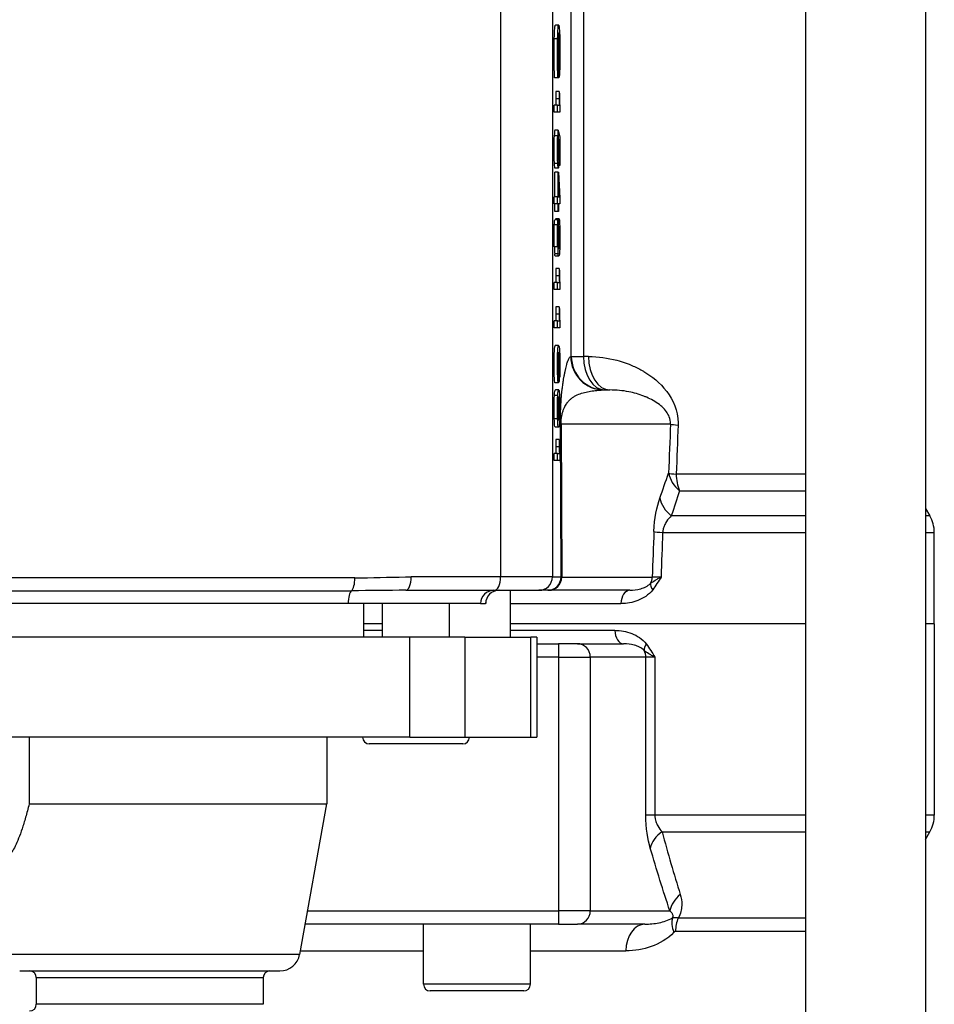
# Model space of a CAD drawing. Header units: millimetres. Extents: x 0 to 8400, y 0 to 5940.
# Tile 22 of 54: x 3229 to 3366, y 2207 to 2354. Entities that reach past the tile are written whole.
import ezdxf

# ---------------------------------------------------------------- set-up
doc = ezdxf.new("R2010")
doc.units = ezdxf.units.MM
doc.header["$LTSCALE"] = 20
doc.layers.add('02-LINIE-035', color=2, linetype='CONTINUOUS')

msp = doc.modelspace()

# ---------------------------------------------------------------- linework, layer by layer
at = {"layer": '02-LINIE-035'}
for p, q in [((3346.43, 2453.8), (3346.43, 2153.8)), ((3364.43, 2453.8), (3364.43, 2153.8)), ((3300.79, 2270.8), (3300.79, 2379)), ((3308.53, 2379.19), (3308.53, 2270.8)), ((3311.37, 2303.8), (3311.37, 2375.53)), ((3313.2, 2375.53), (3313.2, 2303.8)), ((3309.48, 2353.45), (3308.98, 2353.45)), ((3309.32, 2351.38), (3308.82, 2351.38)), ((3309.61, 2350.51), (3309.35, 2350.51)), ((3309.59, 2351.43), (3309.38, 2351.43)), ((3309.44, 2349.18), (3309.34, 2349.18)), ((3309.44, 2346.67), (3309.44, 2349.18)), ((3309.44, 2349.18), (3309.48, 2349.18)), ((3309.48, 2349.18), (3309.48, 2345.56)), ((3309.61, 2348), (3309.48, 2348)), ((3309.38, 2346.67), (3309.44, 2346.67)), ((3309.59, 2347.18), (3309.48, 2347.18)), ((3309.55, 2346.71), (3309.48, 2346.71)), ((3309.56, 2345.69), (3309.55, 2346.71)), ((3309.35, 2345.56), (3308.86, 2345.56)), ((3309.48, 2345.56), (3309.35, 2345.56)), ((3309.56, 2345.69), (3309.48, 2345.69)), ((3309.53, 2343.52), (3309.03, 2343.52)), ((3309.53, 2343.52), (3309.57, 2343.52)), ((3309.55, 2342.42), (3309.05, 2342.42)), ((3308.81, 2340.38), (3308.81, 2341.43)), ((3309.31, 2341.43), (3308.81, 2341.43)), ((3309.31, 2340.38), (3308.81, 2340.38)), ((3309.31, 2340.38), (3309.31, 2341.43)), ((3309.31, 2341.43), (3309.58, 2341.43)), ((3309.66, 2340.38), (3309.31, 2340.38)), ((3309.66, 2341.05), (3309.66, 2340.38)), ((3309.4, 2337.7), (3308.9, 2337.7)), ((3309.4, 2337.7), (3309.4, 2336.6)), ((3309.47, 2337.51), (3309.4, 2337.51)), ((3309.47, 2336.53), (3309.47, 2337.51)), ((3309.47, 2337.51), (3309.65, 2336.68)), ((3309.33, 2336.85), (3308.83, 2336.85)), ((3309.49, 2335.88), (3309.35, 2335.88)), ((3309.47, 2336.53), (3309.39, 2336.53)), ((3309.61, 2335.84), (3309.52, 2336.3)), ((3309.61, 2335.84), (3309.53, 2335.84)), ((3309.61, 2332.44), (3309.61, 2335.84)), ((3309.65, 2336.68), (3309.65, 2332.44)), ((3309.34, 2332.71), (3308.84, 2332.71)), ((3309.48, 2333.65), (3309.36, 2333.65)), ((3308.89, 2327.71), (3308.89, 2331.41)), ((3309.39, 2331.41), (3308.89, 2331.41)), ((3309.42, 2332.04), (3308.92, 2332.04)), ((3309.39, 2327.71), (3309.39, 2331.41)), ((3309.39, 2331.41), (3309.43, 2331.41)), ((3309.43, 2331.41), (3309.66, 2327.52)), ((3309.61, 2332.44), (3309.49, 2332.44)), ((3309.65, 2332.44), (3309.61, 2332.44)), ((3309.43, 2330.38), (3309.43, 2327.71)), ((3309.59, 2327.71), (3309.43, 2330.38)), ((3308.81, 2326.66), (3308.81, 2327.71)), ((3309.31, 2327.71), (3308.81, 2327.71)), ((3309.31, 2326.66), (3309.31, 2327.71)), ((3309.31, 2327.71), (3309.39, 2327.71)), ((3309.43, 2327.71), (3309.59, 2327.71)), ((3309.66, 2327.52), (3309.66, 2326.66)), ((3309.31, 2326.66), (3308.81, 2326.66)), ((3308.89, 2325.51), (3308.89, 2326.66)), ((3309.39, 2325.51), (3308.89, 2325.51)), ((3309.39, 2326.66), (3309.31, 2326.66)), ((3309.39, 2325.51), (3309.39, 2326.66)), ((3309.43, 2325.51), (3309.39, 2325.51)), ((3309.66, 2326.66), (3309.43, 2326.66)), ((3309.43, 2326.66), (3309.43, 2325.51)), ((3309.39, 2324.28), (3308.89, 2324.28)), ((3309.54, 2324.44), (3309.04, 2324.44)), ((3309.39, 2324.28), (3309.39, 2323.27)), ((3309.32, 2323.52), (3308.82, 2323.52)), ((3309.6, 2322.84), (3309.48, 2322.84)), ((3309.32, 2320.24), (3308.82, 2320.24)), ((3309.47, 2319.87), (3309.45, 2319.87)), ((3309.6, 2320.47), (3309.48, 2320.47)), ((3309.38, 2319.18), (3308.88, 2319.18)), ((3309.49, 2318.83), (3308.99, 2318.83)), ((3309.53, 2317.01), (3309.03, 2317.01)), ((3309.53, 2317.01), (3309.57, 2317.01)), ((3309.55, 2315.9), (3309.05, 2315.9)), ((3308.81, 2313.86), (3308.81, 2314.91)), ((3309.31, 2314.91), (3308.81, 2314.91)), ((3309.31, 2313.86), (3308.81, 2313.86)), ((3309.31, 2313.86), (3309.31, 2314.91)), ((3309.31, 2314.91), (3309.58, 2314.91)), ((3309.66, 2313.86), (3309.31, 2313.86)), ((3309.66, 2314.54), (3309.66, 2313.86)), ((3309.53, 2311.26), (3309.03, 2311.26)), ((3309.53, 2311.26), (3309.57, 2311.26)), ((3308.81, 2308.12), (3308.81, 2309.17)), ((3309.31, 2309.17), (3308.81, 2309.17)), ((3309.55, 2310.16), (3309.05, 2310.16)), ((3309.31, 2308.12), (3309.31, 2309.17)), ((3309.31, 2309.17), (3309.58, 2309.17)), ((3309.31, 2308.12), (3308.81, 2308.12)), ((3309.66, 2308.12), (3309.31, 2308.12)), ((3309.66, 2308.79), (3309.66, 2308.12)), ((3309.47, 2305.48), (3308.97, 2305.48)), ((3309.47, 2303.78), (3309.36, 2303.78)), ((3309.57, 2304.15), (3309.5, 2304.15)), ((3309.61, 2303.37), (3309.52, 2303.37)), ((3311.28, 2303.8), (3311.37, 2303.8)), ((3311.37, 2303.8), (3313.2, 2303.8)), ((3313.94, 2303.8), (3313.2, 2303.8)), ((3309.47, 2301.39), (3309.36, 2301.39)), ((3309.57, 2301.04), (3309.52, 2301.04)), ((3309.6, 2301.44), (3309.53, 2301.44)), ((3309.57, 2300), (3309.57, 2301.04)), ((3309.42, 2299.85), (3308.92, 2299.85)), ((3309.48, 2298.81), (3308.98, 2298.81)), ((3309.57, 2300), (3309.46, 2300)), ((3316.28, 2298.8), (3317.14, 2298.8)), ((3309.34, 2297.96), (3308.84, 2297.96)), ((3309.36, 2297.19), (3309.6, 2297.19)), ((3309.32, 2294.48), (3308.82, 2294.48)), ((3309.48, 2293.25), (3308.98, 2293.25)), ((3309.83, 2270.8), (3309.74, 2293.59)), ((3309.84, 2293.67), (3309.93, 2270.75)), ((3326.23, 2293.67), (3309.84, 2293.67)), ((3309.53, 2291.38), (3309.03, 2291.38)), ((3309.53, 2291.38), (3309.57, 2291.38)), ((3309.55, 2290.27), (3309.05, 2290.27)), ((3308.81, 2288.24), (3308.81, 2289.28)), ((3309.31, 2289.28), (3308.81, 2289.28)), ((3309.31, 2288.24), (3309.31, 2289.28)), ((3309.31, 2289.28), (3309.58, 2289.28)), ((3309.66, 2288.91), (3309.66, 2288.24)), ((3309.31, 2288.24), (3308.81, 2288.24)), ((3309.66, 2288.24), (3309.31, 2288.24)), ((3346.43, 2286.2), (3327.09, 2286.2)), ((3327.58, 2283.7), (3346.43, 2283.7)), ((3364.43, 2281.07), (3365.07, 2279.96)), ((3346.43, 2279.96), (3326.35, 2279.96)), ((3365.07, 2279.96), (3364.43, 2279.96)), ((3325.05, 2277.46), (3346.43, 2277.46)), ((3364.43, 2277.46), (3365.74, 2277.46)), ((3365.74, 2263.8), (3365.74, 2277.46)), ((3300.79, 2270.8), (3287.38, 2270.8)), ((3308.53, 2270.8), (3300.79, 2270.8)), ((3308.53, 2270.8), (3309.83, 2270.8)), ((3309.93, 2270.75), (3323.49, 2270.75)), ((3278.96, 2270.67), (3177.52, 2270.67)), ((3178.03, 2268.74), (3278.45, 2268.74)), ((3283.11, 2268.77), (3283.11, 2268.78)), ((3286.59, 2268.8), (3299.82, 2268.8)), ((3299.82, 2268.8), (3306.53, 2268.8)), ((3302.24, 2261.8), (3302.24, 2268.8)), ((3307.83, 2268.8), (3306.53, 2268.8)), ((3308, 2268.8), (3307.83, 2268.8)), ((3320.13, 2268.8), (3308, 2268.8)), ((3277.95, 2266.8), (3178.54, 2266.8)), ((3297.78, 2266.8), (3277.95, 2266.8)), ((3280.24, 2266.8), (3280.24, 2261.8)), ((3283.11, 2261.8), (3283.11, 2266.8)), ((3293.11, 2261.8), (3293.11, 2266.8)), ((3297.78, 2266.8), (3298.54, 2266.8)), ((3298.55, 2266.8), (3298.54, 2266.8)), ((3302.24, 2266.8), (3318.81, 2266.8)), ((3283.11, 2263.8), (3280.24, 2263.8)), ((3283.11, 2263.8), (3280.24, 2263.8)), ((3346.43, 2263.8), (3302.24, 2263.8)), ((3346.43, 2263.8), (3302.24, 2263.8)), ((3365.74, 2263.8), (3364.43, 2263.8)), ((3365.74, 2263.8), (3364.43, 2263.8)), ((3365.74, 2263.8), (3365.74, 2235.12)), ((3283.11, 2262.8), (3280.24, 2262.8)), ((3317.91, 2262.8), (3302.24, 2262.8)), ((3287.2, 2261.8), (3206.66, 2261.8)), ((3287.2, 2246.8), (3287.2, 2261.8)), ((3295.4, 2261.8), (3287.2, 2261.8)), ((3295.4, 2261.8), (3305.3, 2261.8)), ((3295.4, 2261.8), (3295.4, 2246.8)), ((3305.3, 2246.8), (3305.3, 2261.8)), ((3306.21, 2261.8), (3305.3, 2261.8)), ((3306.21, 2261.8), (3306.21, 2246.8)), ((3306.21, 2260.8), (3309.46, 2260.8)), ((3312.28, 2260.8), (3309.46, 2260.8)), ((3312.28, 2260.8), (3319.21, 2260.8)), ((3309.51, 2258.8), (3306.21, 2258.8)), ((3309.51, 2258.8), (3314.21, 2258.8)), ((3309.51, 2220.8), (3309.51, 2258.8)), ((3322.54, 2258.8), (3314.21, 2258.8)), ((3314.21, 2258.8), (3314.21, 2220.8)), ((3323.89, 2258.8), (3322.54, 2258.8)), ((3322.54, 2235.12), (3322.54, 2258.8)), ((3323.89, 2258.8), (3323.89, 2235.12)), ((3287.2, 2246.8), (3206.66, 2246.8)), ((3230.17, 2246.8), (3230.17, 2236.8)), ((3274.74, 2246.8), (3274.74, 2236.8)), ((3295.11, 2245.8), (3281.11, 2245.8)), ((3287.2, 2246.8), (3295.4, 2246.8)), ((3295.4, 2246.8), (3305.3, 2246.8)), ((3305.3, 2246.8), (3306.21, 2246.8)), ((3230.17, 2236.8), (3274.74, 2236.8)), ((3270.69, 2214.27), (3274.74, 2236.8)), ((3323.89, 2235.12), (3322.54, 2235.12)), ((3346.43, 2235.12), (3323.89, 2235.12)), ((3365.74, 2235.12), (3364.43, 2235.12)), ((3324.96, 2232.65), (3346.43, 2232.65)), ((3364.43, 2232.65), (3365.09, 2232.65)), ((3364.43, 2231.49), (3365.09, 2232.65)), ((3271.86, 2220.8), (3309.51, 2220.8)), ((3314.21, 2220.8), (3309.51, 2220.8)), ((3314.21, 2220.8), (3326.14, 2220.8)), ((3346.43, 2219.72), (3327.39, 2219.72)), ((3309.46, 2218.8), (3271.5, 2218.8)), ((3289.24, 2209.8), (3289.24, 2218.8)), ((3305.24, 2209.8), (3305.24, 2218.8)), ((3309.46, 2218.8), (3312.28, 2218.8)), ((3322.38, 2218.8), (3312.28, 2218.8)), ((3326.99, 2217.75), (3346.43, 2217.75)), ((3270.78, 2214.8), (3289.24, 2214.8)), ((3305.24, 2214.8), (3319.54, 2214.8)), ((3270.69, 2214.27), (3225.8, 2214.27)), ((3228.75, 2211.8), (3267.73, 2211.8)), ((3231.24, 2210.8), (3265.24, 2210.8)), ((3231.24, 2210.8), (3231.24, 2206.8)), ((3265.24, 2210.8), (3265.24, 2206.8)), ((3305.24, 2209.8), (3289.24, 2209.8)), ((3304.24, 2208.8), (3290.24, 2208.8)), ((3265.24, 2206.8), (3231.24, 2206.8))]:
    msp.add_line(p, q, dxfattribs=at)
for centre, radius, start, end in [((3360.74, 2277.46), 5, 0, 30), ((3300.55, 2266.8), 2, 90, 180), ((3281.11, 2246.8), 1, 180, 270), ((3295.11, 2246.8), 1, 270, 0), ((3360.74, 2235.12), 5, 330.4612, 0), ((3267.73, 2214.8), 3, 270, 349.796), ((3230.24, 2210.8), 1, 0, 90), ((3266.24, 2210.8), 1, 90, 180), ((3290.24, 2209.8), 1, 180, 270), ((3304.24, 2209.8), 1, 270, 0), ((3230.24, 2206.8), 1, 270, 0)]:
    msp.add_arc(centre, radius, start, end, dxfattribs=at)
for centre, major_axis, ratio, start_param, end_param in [((3309.04, 2331.55), (-0.48, -20.42), 0.016192, 2.762162, 2.910659), ((3309.01, 2371.19), (0.54, -24.33), 0.012521, 0.164184, 0.307533), ((3309.17, 2350.42), (0.26, -4.05), 0.087629, 0.403462, 0.638338), ((3309.52, 2335.48), (0.45, -9.88), 0.021825, 3.76163, 3.933669), ((3310.02, 2335.48), (0.45, -9.88), 0.021825, 3.76163, 3.933669), ((3309.08, 2366.94), (0.05, -26.13), 0.008193, 5.931016, 6.066347), ((3309.58, 2366.94), (0.05, -26.13), 0.008193, 5.931016, 6.066347), ((3317.35, 2026.89), (8.44, -310.82), 0.004718, 3.152017, 3.215816), ((3317.85, 2026.89), (8.44, -310.82), 0.004718, 3.152017, 3.215816), ((3315.49, 2217.2), (-6.07, 119.44), 0.008924, 0.027754, 0.101058), ((3309.14, 2325.55), (-0.28, -11.27), 0.020982, 2.731234, 2.911895), ((3316.76, 2463), (7.77, 144.18), 0.011774, 3.001527, 3.07087), ((3317.26, 2463), (7.77, 144.18), 0.011774, 3.001527, 3.07087), ((3309.52, 2308.97), (0.45, -9.88), 0.021825, 3.76163, 3.933669), ((3310.02, 2308.97), (0.45, -9.88), 0.021825, 3.76163, 3.933669), ((3309.08, 2340.43), (0.05, -26.13), 0.008193, 5.931016, 6.066347), ((3309.58, 2340.43), (0.05, -26.13), 0.008193, 5.931016, 6.066347), ((3309.52, 2303.22), (0.45, -9.88), 0.021825, 3.76163, 3.933669), ((3310.02, 2303.22), (0.45, -9.88), 0.021825, 3.76163, 3.933669), ((3309.08, 2334.68), (0.05, -26.13), 0.008193, 5.931016, 6.066347), ((3309.58, 2334.68), (0.05, -26.13), 0.008193, 5.931016, 6.066347), ((3306.69, 2272.31), (-2.79, -32.13), 0.02539, 3.007636, 3.137538), ((3303.7, 2222.37), (5.62, 82.91), 0.01855, 6.077686, 6.141921), ((3308.05, 2280.78), (-1.41, -23.76), 0.028959, 2.828239, 2.962076), ((3316.28, 2303.8), (0, -5), 0.999391, 4.712389, 6.283185), ((3316.37, 2303.8), (0, -5), 0.999391, 4.712389, 6.283185), ((3316.37, 2303.8), (0, -5), 0.63399, 4.712389, 6.283185), ((3317.14, 2303.8), (0, -5), 0.639562, 4.712389, 6.283185), ((3307.38, 2320.57), (-2.11, 19.68), 0.036385, 3.264194, 3.375427), ((3272.73, 3366.84), (36.82, -1066.87), 0.002726, 0.007664, 0.038724), ((3312.73, 2293.59), (-3, -0.01), 0.115556, 6.019671, 6.248043), ((3223.41, -2423.47), (134.27, 5308.2), 0.006773, 0.476571, 0.479576), ((3331.06, 2293.54), (-5, 0.19), 0.042169, 0.261946, 0.739009), ((3228.24, -2423.6), (129.44, 5308.2), 0.00653, 0.476559, 0.479564), ((3309.52, 2283.34), (0.45, -9.88), 0.021825, 3.76163, 3.933669), ((3310.02, 2283.34), (0.45, -9.88), 0.021825, 3.76163, 3.933669), ((3309.08, 2314.8), (0.05, -26.13), 0.008193, 5.931016, 6.066347), ((3309.58, 2314.8), (0.05, -26.13), 0.008193, 5.931016, 6.066347), ((3330.78, 2286.2), (4.7, -1.7), 0.761845, 3.552481, 4.267552), ((3330.78, 2286.2), (-5, 0.19), 0.041811, 0.261942, 0.742005), ((3330.78, 2286.2), (0, -5), 0.737656, 4.712389, 5.235988), ((3329.46, 2282.46), (4.73, -1.63), 0.74526, 3.540089, 4.273806), ((3223.41, -2423.47), (137.65, 5441.86), 0.006773, 0.528063, 0.530555), ((3328.57, 2277.46), (-5, 0.18), 0.036552, 0.261887, 0.790366), ((3228.24, -2423.6), (132.82, 5441.86), 0.006536, 0.528052, 0.530476), ((3286.59, 2270.8), (0, -2), 0.394251, 0, 1.570796), ((3299.82, 2270.8), (0, -2), 0.483671, 0, 1.570796), ((3306.53, 2270.8), (0, -2), 0.999391, 0, 1.570796), ((3307.83, 2270.8), (0, -2), 0.999391, 0, 1.570796), ((3308, 2270.8), (0, -2), 0.965926, 0, 1.544616), ((3312.83, 2270.8), (-3, 0.01), 0.077034, 0.035667, 0.264039), ((3321.56, 2270.8), (0, 2), 0.965926, 4.210572, 4.686209), ((3327.37, 2270.8), (-4.05, -0.07), 0.015324, 5.397208, 5.997294), ((3278.28, 2270.67), (0, -2), 0.338127, 0.25268, 1.570796), ((3324.95, 2268.88), (-1.59, 1.22), 0.504645, 0.265955, 0.987802), ((3278.62, 2266.8), (0, 2), 0.338127, 0.25268, 1.570796), ((3299.78, 2266.8), (0, 2), 0.999391, 0, 1.570796), ((3300.54, 2266.8), (0, 2), 0.999391, 0, 1.570796), ((3320.13, 2266.8), (0, 2), 0.658713, 0, 1.570796), ((3319.21, 2262.8), (0, -2), 0.652136, 4.712389, 6.283185), ((3309.46, 2258.8), (0, 2), 0.026177, 4.712389, 6.283185), ((3312.28, 2258.8), (0, 2), 0.965926, 4.712389, 6.283185), ((3323.98, 2260.76), (-1.58, -1.23), 0.500888, 5.285234, 6.019275), ((3320.61, 2258.8), (0, -2), 0.965926, 1.570796, 2.081647), ((3328.03, 2230.19), (-4.8, -1.41), 0.72399, 5.180725, 5.89857), ((3330.97, 2220.8), (-4.74, -1.59), 0.765149, 5.197722, 5.869502), ((3309.46, 2220.8), (0, -2), 0.026177, 0, 1.570796), ((3312.28, 2220.8), (0, -2), 0.965926, 0, 1.570796), ((3329.79, 2217.6), (-2.89, 2.76), 0.632475, 0.286621, 0.985705), ((3330.05, 2217.75), (0, -4), 0.765495, 4.19684, 4.712389), ((3322.38, 2214.8), (0, 4), 0.70778, 0, 1.570796)]:
    msp.add_ellipse(centre, major_axis=major_axis, ratio=ratio, start_param=start_param, end_param=end_param, dxfattribs=at)
for points, knots in [([(3308.82, 2351.38), (3308.84, 2352.06), (3308.86, 2352.58), (3308.91, 2353.28), (3308.95, 2353.45), (3308.98, 2353.45)], [0, 0, 0, 0, 0.1760522, 0.1760522, 0.351725, 0.351725, 0.351725, 0.351725]), ([(3309.32, 2351.38), (3309.34, 2352.06), (3309.36, 2352.58), (3309.41, 2353.28), (3309.44, 2353.45), (3309.51, 2353.45), (3309.54, 2353.28), (3309.6, 2352.59), (3309.63, 2352.09), (3309.65, 2350.78), (3309.66, 2350.03), (3309.66, 2348.56), (3309.66, 2348.01), (3309.65, 2347.51)], [0, 0, 0, 0, 0.176052, 0.176052, 0.351725, 0.351725, 0.525934, 0.525934, 0.699782, 0.699782, 0.87363, 0.87363, 1, 1, 1, 1]), ([(3309.59, 2351.43), (3309.58, 2351.66), (3309.56, 2351.84), (3309.53, 2352.18), (3309.51, 2352.29), (3309.45, 2352.29), (3309.42, 2352.16), (3309.38, 2351.63), (3309.37, 2351.25), (3309.35, 2350.25), (3309.34, 2349.72), (3309.34, 2348.67), (3309.35, 2348.19), (3309.35, 2347.73)], [0, 0, 0, 0, 0.091474, 0.091474, 0.248399, 0.248399, 0.442221, 0.442221, 0.636598, 0.636598, 0.830976, 0.830976, 1, 1, 1, 1]), ([(3308.86, 2345.56), (3308.84, 2346.12), (3308.82, 2346.69), (3308.81, 2347.87), (3308.8, 2348.47), (3308.8, 2349.93), (3308.81, 2350.69), (3308.82, 2351.38)], [0, 0, 0, 0, 0.298658, 0.298658, 0.597315, 0.597315, 1, 1, 1, 1]), ([(3309.35, 2345.56), (3309.34, 2346.12), (3309.32, 2346.69), (3309.3, 2347.87), (3309.3, 2348.47), (3309.3, 2349.93), (3309.31, 2350.69), (3309.32, 2351.38)], [0, 0, 0, 0, 0.298658, 0.298658, 0.597315, 0.597315, 1, 1, 1, 1]), ([(3309.61, 2348), (3309.62, 2348.35), (3309.62, 2348.75), (3309.62, 2349.69), (3309.62, 2350.14), (3309.61, 2350.51)], [0, 0, 0, 0, 0.45572, 0.45572, 1, 1, 1, 1]), ([(3309.57, 2343.52), (3309.58, 2342.93), (3309.59, 2342.42), (3309.63, 2341.54), (3309.64, 2341.24), (3309.66, 2341.05)], [0, 0, 0, 0, 0.498943, 0.498943, 1, 1, 1, 1]), ([(3308.84, 2332.71), (3308.81, 2333.26), (3308.8, 2334.01), (3308.8, 2335.73), (3308.81, 2336.36), (3308.83, 2336.85)], [0, 0, 0, 0, 0.550152, 0.550152, 1, 1, 1, 1]), ([(3309.34, 2332.71), (3309.31, 2333.26), (3309.3, 2334.01), (3309.3, 2335.73), (3309.31, 2336.36), (3309.33, 2336.85)], [0, 0, 0, 0, 0.550152, 0.550152, 1, 1, 1, 1]), ([(3309.35, 2336.03), (3309.34, 2335.73), (3309.34, 2335.37), (3309.34, 2334.45), (3309.34, 2334.02), (3309.36, 2333.67)], [0, 0, 0, 0, 0.453686, 0.453686, 1, 1, 1, 1]), ([(3309.48, 2333.65), (3309.49, 2333.99), (3309.5, 2334.43), (3309.5, 2335.31), (3309.5, 2335.61), (3309.49, 2335.88)], [0, 0, 0, 0, 0.617822, 0.617822, 1, 1, 1, 1]), ([(3309.52, 2336.3), (3309.53, 2335.79), (3309.54, 2335.25), (3309.54, 2333.95), (3309.53, 2333.32), (3309.51, 2332.81)], [0, 0, 0, 0, 0.429907, 0.429907, 1, 1, 1, 1]), ([(3309.51, 2332.81), (3309.48, 2332.29), (3309.46, 2332.04), (3309.39, 2332.04), (3309.37, 2332.26), (3309.34, 2332.71)], [0, 0, 0, 0, 0.511577, 0.511577, 1, 1, 1, 1]), ([(3309.36, 2333.67), (3309.37, 2333.32), (3309.4, 2333.15), (3309.45, 2333.15), (3309.46, 2333.32), (3309.48, 2333.65)], [0, 0, 0, 0, 0.512091, 0.512091, 1, 1, 1, 1]), ([(3309.47, 2319.87), (3309.46, 2320.08), (3309.45, 2320.37), (3309.43, 2321.1), (3309.42, 2321.49), (3309.42, 2322.62), (3309.44, 2323.22), (3309.48, 2324.19), (3309.5, 2324.44), (3309.57, 2324.44), (3309.6, 2324.18), (3309.62, 2323.67)], [0, 0, 0, 0, 0.141774, 0.141774, 0.283548, 0.283548, 0.520228, 0.520228, 0.756423, 0.756423, 1, 1, 1, 1]), ([(3308.82, 2320.24), (3308.81, 2320.71), (3308.8, 2321.25), (3308.8, 2322.55), (3308.81, 2323.1), (3308.82, 2323.52)], [0, 0, 0, 0, 0.485175, 0.485175, 1, 1, 1, 1]), ([(3309.32, 2320.24), (3309.31, 2320.71), (3309.3, 2321.25), (3309.3, 2322.55), (3309.31, 2323.1), (3309.32, 2323.52)], [0, 0, 0, 0, 0.485175, 0.485175, 1, 1, 1, 1]), ([(3309.39, 2323.27), (3309.37, 2323.19), (3309.36, 2323.03), (3309.34, 2322.54), (3309.34, 2322.24), (3309.34, 2321.54), (3309.34, 2321.26), (3309.34, 2321.01)], [0, 0, 0, 0, 0.349593, 0.349593, 0.699187, 0.699187, 1, 1, 1, 1]), ([(3309.48, 2322.87), (3309.47, 2322.54), (3309.46, 2322.14), (3309.46, 2321.17), (3309.47, 2320.77), (3309.48, 2320.46)], [0, 0, 0, 0, 0.498195, 0.498195, 1, 1, 1, 1]), ([(3309.6, 2322.84), (3309.58, 2323.19), (3309.56, 2323.36), (3309.52, 2323.36), (3309.5, 2323.2), (3309.48, 2322.87)], [0, 0, 0, 0, 0.526636, 0.526636, 1, 1, 1, 1]), ([(3309.6, 2320.47), (3309.61, 2320.79), (3309.62, 2321.18), (3309.62, 2322.09), (3309.61, 2322.5), (3309.6, 2322.84)], [0, 0, 0, 0, 0.492366, 0.492366, 1, 1, 1, 1]), ([(3309.62, 2323.67), (3309.65, 2323.16), (3309.66, 2322.52), (3309.66, 2321.2), (3309.65, 2320.69), (3309.64, 2320.23)], [0, 0, 0, 0, 0.580475, 0.580475, 1, 1, 1, 1]), ([(3309.34, 2321.01), (3309.35, 2320.77), (3309.36, 2320.57), (3309.38, 2320.26), (3309.39, 2320.13), (3309.43, 2319.92), (3309.44, 2319.87), (3309.46, 2319.87), (3309.47, 2319.87), (3309.47, 2319.87)], [0, 0, 0, 0, 0.321705, 0.321705, 0.643411, 0.643411, 0.965116, 0.965116, 1, 1, 1, 1]), ([(3309.64, 2320.23), (3309.63, 2319.77), (3309.61, 2319.42), (3309.56, 2318.95), (3309.53, 2318.83), (3309.44, 2318.83), (3309.41, 2318.95), (3309.38, 2319.18)], [0, 0, 0, 0, 0.329561, 0.329561, 0.658208, 0.658208, 1, 1, 1, 1]), ([(3309.48, 2320.46), (3309.5, 2320.15), (3309.52, 2319.99), (3309.57, 2319.99), (3309.59, 2320.15), (3309.6, 2320.47)], [0, 0, 0, 0, 0.500726, 0.500726, 1, 1, 1, 1]), ([(3309.57, 2317.01), (3309.58, 2316.42), (3309.59, 2315.91), (3309.63, 2315.03), (3309.64, 2314.72), (3309.66, 2314.54)], [0, 0, 0, 0, 0.498943, 0.498943, 1, 1, 1, 1]), ([(3309.57, 2311.26), (3309.58, 2310.68), (3309.59, 2310.17), (3309.63, 2309.29), (3309.64, 2308.98), (3309.66, 2308.79)], [0, 0, 0, 0, 0.498943, 0.498943, 1, 1, 1, 1]), ([(3308.92, 2299.85), (3308.9, 2299.85), (3308.88, 2299.97), (3308.84, 2300.43), (3308.83, 2300.75), (3308.81, 2301.55), (3308.8, 2302.01), (3308.8, 2303.4), (3308.81, 2304.11), (3308.87, 2305.21), (3308.91, 2305.48), (3308.97, 2305.48)], [0.3195655, 0.3195655, 0.3195655, 0.3195655, 0.4013018, 0.4013018, 0.4833007, 0.4833007, 0.5652997, 0.5652997, 0.7047536, 0.7047536, 0.8442076, 0.8442076, 0.8442076, 0.8442076]), ([(3309.52, 2303.52), (3309.53, 2303.15), (3309.53, 2302.77), (3309.53, 2301.67), (3309.52, 2301.08), (3309.48, 2300.1), (3309.45, 2299.85), (3309.4, 2299.85), (3309.38, 2299.97), (3309.34, 2300.43), (3309.33, 2300.75), (3309.31, 2301.55), (3309.3, 2302.01), (3309.3, 2303.4), (3309.31, 2304.11), (3309.37, 2305.21), (3309.41, 2305.48), (3309.54, 2305.48), (3309.59, 2305.18), (3309.62, 2304.57)], [0, 0, 0, 0, 0.071175, 0.071175, 0.195497, 0.195497, 0.319566, 0.319566, 0.401302, 0.401302, 0.483301, 0.483301, 0.5653, 0.5653, 0.704754, 0.704754, 0.844208, 0.844208, 1, 1, 1, 1]), ([(3309.38, 2304.05), (3309.36, 2303.9), (3309.35, 2303.68), (3309.34, 2303.13), (3309.34, 2302.84), (3309.34, 2302.1), (3309.34, 2301.72), (3309.36, 2301.4)], [0, 0, 0, 0, 0.288333, 0.288333, 0.576667, 0.576667, 1, 1, 1, 1]), ([(3309.47, 2303.78), (3309.46, 2304.11), (3309.44, 2304.28), (3309.4, 2304.28), (3309.39, 2304.2), (3309.38, 2304.05)], [0, 0, 0, 0, 0.605364, 0.605364, 1, 1, 1, 1]), ([(3309.47, 2301.39), (3309.49, 2301.71), (3309.49, 2302.1), (3309.49, 2303.05), (3309.49, 2303.45), (3309.47, 2303.78)], [0, 0, 0, 0, 0.501838, 0.501838, 1, 1, 1, 1]), ([(3309.6, 2301.44), (3309.62, 2301.72), (3309.62, 2302.07), (3309.62, 2302.82), (3309.62, 2303.11), (3309.61, 2303.37)], [0, 0, 0, 0, 0.554779, 0.554779, 1, 1, 1, 1]), ([(3309.62, 2304.57), (3309.64, 2304.04), (3309.66, 2303.32), (3309.66, 2301.75), (3309.65, 2301.2), (3309.63, 2300.77)], [0, 0, 0, 0, 0.572222, 0.572222, 1, 1, 1, 1]), ([(3309.74, 2293.59), (3309.73, 2293.64), (3309.73, 2293.69), (3309.73, 2293.74), (3309.73, 2293.77), (3309.73, 2293.81), (3309.73, 2293.84), (3309.73, 2293.89), (3309.73, 2293.94), (3309.74, 2294), (3309.74, 2294.07), (3309.74, 2294.15), (3309.74, 2294.22), (3309.74, 2294.33), (3309.74, 2294.44), (3309.74, 2294.55), (3309.74, 2294.63), (3309.74, 2294.72), (3309.74, 2294.8), (3309.74, 2294.82), (3309.75, 2294.83), (3309.75, 2294.84), (3309.75, 2294.9), (3309.75, 2294.99), (3309.75, 2295.02), (3309.75, 2295.13), (3309.75, 2295.24), (3309.76, 2295.35), (3309.76, 2295.36), (3309.76, 2295.37), (3309.76, 2295.38), (3309.76, 2295.48), (3309.77, 2295.61), (3309.77, 2295.68), (3309.78, 2295.85), (3309.78, 2296.01), (3309.79, 2296.18), (3309.79, 2296.24), (3309.8, 2296.31), (3309.8, 2296.37), (3309.8, 2296.45), (3309.81, 2296.54), (3309.81, 2296.6), (3309.83, 2296.83), (3309.84, 2297.06), (3309.86, 2297.29), (3309.87, 2297.43), (3309.88, 2297.57), (3309.89, 2297.71), (3309.9, 2297.76), (3309.9, 2297.83), (3309.9, 2297.86), (3309.93, 2298.18), (3309.96, 2298.49), (3310, 2298.8), (3310.02, 2299.02), (3310.05, 2299.24), (3310.08, 2299.46), (3310.08, 2299.5), (3310.09, 2299.54), (3310.09, 2299.56), (3310.12, 2299.79), (3310.16, 2300), (3310.19, 2300.22), (3310.21, 2300.36), (3310.24, 2300.51), (3310.26, 2300.65), (3310.27, 2300.7), (3310.28, 2300.75), (3310.29, 2300.8), (3310.32, 2300.97), (3310.35, 2301.14), (3310.38, 2301.3), (3310.41, 2301.47), (3310.45, 2301.64), (3310.48, 2301.78), (3310.55, 2302.08), (3310.61, 2302.34), (3310.68, 2302.59), (3310.74, 2302.8), (3310.8, 2302.99), (3310.85, 2303.15), (3310.86, 2303.17), (3310.87, 2303.19), (3310.88, 2303.22), (3310.95, 2303.4), (3311.01, 2303.54), (3311.08, 2303.64), (3311.15, 2303.75), (3311.21, 2303.8), (3311.28, 2303.8)], [0, 0, 0, 0, 0.001582, 0.001582, 0.001582, 0.002692, 0.002692, 0.002692, 0.004384, 0.004384, 0.004384, 0.006878, 0.006878, 0.006878, 0.010481, 0.010481, 0.010481, 0.013269, 0.013269, 0.013269, 0.013672, 0.013672, 0.013672, 0.015625, 0.015625, 0.015625, 0.023437, 0.023437, 0.023437, 0.024077, 0.024077, 0.024077, 0.03125, 0.03125, 0.03125, 0.048182, 0.048182, 0.048182, 0.054687, 0.054687, 0.054687, 0.0625, 0.0625, 0.0625, 0.096368, 0.096368, 0.096368, 0.117187, 0.117187, 0.117187, 0.125, 0.125, 0.125, 0.192857, 0.192857, 0.192857, 0.242187, 0.242187, 0.242187, 0.25, 0.25, 0.25, 0.31557, 0.31557, 0.31557, 0.359375, 0.359375, 0.359375, 0.375, 0.375, 0.375, 0.4375, 0.4375, 0.4375, 0.5, 0.5, 0.5, 0.625, 0.625, 0.625, 0.734375, 0.734375, 0.734375, 0.75, 0.75, 0.75, 0.868928, 0.868928, 0.868928, 1, 1, 1, 1]), ([(3313.94, 2303.8), (3315.41, 2303.8), (3316.83, 2303.61), (3318.2, 2303.25), (3319.04, 2303.03), (3319.86, 2302.74), (3320.66, 2302.39), (3321.17, 2302.16), (3321.68, 2301.9), (3322.18, 2301.61), (3322.2, 2301.6), (3322.22, 2301.58), (3322.24, 2301.57), (3323.48, 2300.83), (3324.65, 2299.89), (3325.62, 2298.63), (3325.63, 2298.61), (3325.65, 2298.59), (3325.67, 2298.57), (3326.59, 2297.35), (3327.34, 2295.7), (3327.36, 2293.87), (3327.36, 2293.76), (3327.36, 2293.65), (3327.36, 2293.54)], [0, 0, 0, 0, 0.247098, 0.247098, 0.247098, 0.397904, 0.397904, 0.397904, 0.495871, 0.495871, 0.495871, 0.5, 0.5, 0.5, 0.745702, 0.745702, 0.745702, 0.75, 0.75, 0.75, 0.985724, 0.985724, 0.985724, 1, 1, 1, 1]), ([(3309.36, 2301.4), (3309.37, 2301.08), (3309.39, 2300.92), (3309.44, 2300.92), (3309.46, 2301.08), (3309.47, 2301.39)], [0, 0, 0, 0, 0.509434, 0.509434, 1, 1, 1, 1]), ([(3309.34, 2297.96), (3309.37, 2298.53), (3309.41, 2298.81), (3309.52, 2298.81), (3309.55, 2298.7), (3309.6, 2298.29), (3309.62, 2297.98), (3309.64, 2297.57)], [0, 0, 0, 0, 0.442623, 0.442623, 0.721311, 0.721311, 1, 1, 1, 1]), ([(3309.84, 2293.67), (3309.84, 2293.71), (3309.84, 2293.74), (3309.84, 2293.79), (3309.84, 2293.81), (3309.84, 2293.86), (3309.84, 2293.89), (3309.84, 2293.98), (3309.84, 2294.02), (3309.84, 2294.15), (3309.85, 2294.21), (3309.86, 2294.33), (3309.86, 2294.38), (3309.87, 2294.48), (3309.88, 2294.52), (3309.89, 2294.64), (3309.9, 2294.72), (3309.93, 2294.85), (3309.94, 2294.91), (3309.97, 2295.09), (3310, 2295.19), (3310.05, 2295.38), (3310.07, 2295.46), (3310.15, 2295.7), (3310.2, 2295.84), (3310.3, 2296.1), (3310.36, 2296.21), (3310.52, 2296.52), (3310.63, 2296.7), (3310.86, 2297.01), (3310.98, 2297.15), (3311.22, 2297.39), (3311.34, 2297.5), (3311.6, 2297.69), (3311.73, 2297.78), (3312.13, 2298.01), (3312.41, 2298.13), (3312.98, 2298.34), (3313.28, 2298.42), (3313.88, 2298.56), (3314.19, 2298.62), (3314.8, 2298.71), (3315.1, 2298.74), (3315.7, 2298.79), (3316, 2298.8), (3316.28, 2298.8)], [0, 0, 0, 0, 0.000488, 0.000488, 0.000977, 0.000977, 0.001953, 0.001953, 0.003906, 0.003906, 0.007812, 0.007812, 0.011719, 0.011719, 0.015625, 0.015625, 0.023438, 0.023438, 0.03125, 0.03125, 0.046875, 0.046875, 0.0625, 0.0625, 0.09375, 0.09375, 0.125, 0.125, 0.1875, 0.1875, 0.25, 0.25, 0.3125, 0.3125, 0.375, 0.375, 0.5, 0.5, 0.625, 0.625, 0.75, 0.75, 0.875, 0.875, 1, 1, 1, 1]), ([(3326.23, 2293.67), (3326.25, 2294.07), (3326.17, 2294.46), (3326.05, 2294.77), (3325.93, 2295.08), (3325.77, 2295.33), (3325.61, 2295.55), (3325.43, 2295.81), (3325.22, 2296.03), (3325.02, 2296.22), (3324.87, 2296.36), (3324.72, 2296.49), (3324.56, 2296.61), (3323.96, 2297.08), (3323.31, 2297.42), (3322.66, 2297.7), (3322.52, 2297.77), (3322.37, 2297.83), (3322.23, 2297.88), (3321.5, 2298.17), (3320.74, 2298.38), (3319.98, 2298.53), (3319.06, 2298.71), (3318.11, 2298.8), (3317.14, 2298.8)], [0, 0, 0, 0, 0.0625, 0.0625, 0.0625, 0.125, 0.125, 0.125, 0.19686, 0.19686, 0.19686, 0.25, 0.25, 0.25, 0.45489, 0.45489, 0.45489, 0.5, 0.5, 0.5, 0.726423, 0.726423, 0.726423, 1, 1, 1, 1]), ([(3308.82, 2294.48), (3308.81, 2294.88), (3308.8, 2295.4), (3308.8, 2296.85), (3308.81, 2297.49), (3308.84, 2297.96)], [0, 0, 0, 0, 0.431846, 0.431846, 1, 1, 1, 1]), ([(3309.32, 2294.48), (3309.31, 2294.88), (3309.3, 2295.4), (3309.3, 2296.85), (3309.31, 2297.49), (3309.34, 2297.96)], [0, 0, 0, 0, 0.431846, 0.431846, 1, 1, 1, 1]), ([(3309.6, 2297.19), (3309.58, 2297.55), (3309.54, 2297.73), (3309.42, 2297.73), (3309.38, 2297.57), (3309.35, 2296.91), (3309.34, 2296.51), (3309.34, 2295.55), (3309.35, 2295.14), (3309.36, 2294.81)], [0, 0, 0, 0, 0.250572, 0.250572, 0.501143, 0.501143, 0.751024, 0.751024, 1, 1, 1, 1]), ([(3309.64, 2297.57), (3309.65, 2297.16), (3309.66, 2296.65), (3309.66, 2295.57), (3309.65, 2295.17), (3309.65, 2294.82)], [0, 0, 0, 0, 0.576052, 0.576052, 1, 1, 1, 1]), ([(3309.36, 2294.81), (3309.38, 2294.49), (3309.42, 2294.32), (3309.54, 2294.32), (3309.57, 2294.49), (3309.61, 2295.14), (3309.62, 2295.55), (3309.62, 2296.52), (3309.61, 2296.9), (3309.6, 2297.19)], [0, 0, 0, 0, 0.24984, 0.24984, 0.500928, 0.500928, 0.752712, 0.752712, 1, 1, 1, 1]), ([(3308.98, 2293.25), (3308.94, 2293.25), (3308.9, 2293.35), (3308.85, 2293.76), (3308.84, 2294.07), (3308.82, 2294.48)], [0.2965919, 0.2965919, 0.2965919, 0.2965919, 0.6477224, 0.6477224, 1, 1, 1, 1]), ([(3309.56, 2293.44), (3309.54, 2293.31), (3309.51, 2293.25), (3309.44, 2293.25), (3309.4, 2293.35), (3309.35, 2293.76), (3309.33, 2294.07), (3309.32, 2294.48)], [0, 0, 0, 0, 0.296592, 0.296592, 0.647722, 0.647722, 1, 1, 1, 1]), ([(3309.65, 2294.82), (3309.64, 2294.48), (3309.63, 2294.19), (3309.6, 2293.74), (3309.58, 2293.57), (3309.56, 2293.44)], [0, 0, 0, 0, 0.5, 0.5, 1, 1, 1, 1]), ([(3309.57, 2291.38), (3309.58, 2290.79), (3309.59, 2290.28), (3309.63, 2289.4), (3309.64, 2289.09), (3309.66, 2288.91)], [0, 0, 0, 0, 0.498943, 0.498943, 1, 1, 1, 1]), ([(3326.35, 2279.96), (3326.1, 2279.72), (3325.85, 2279.44), (3325.62, 2279.09), (3325.51, 2278.92), (3325.4, 2278.73), (3325.31, 2278.52), (3325.24, 2278.36), (3325.18, 2278.18), (3325.14, 2278), (3325.09, 2277.83), (3325.06, 2277.65), (3325.05, 2277.46)], [0, 0, 0, 0, 0.461269, 0.461269, 0.461269, 0.686871, 0.686871, 0.686871, 0.851732, 0.851732, 0.851732, 1, 1, 1, 1]), ([(3278.96, 2270.67), (3281.5, 2270.67), (3284.02, 2270.77), (3286.52, 2270.8), (3286.8, 2270.8), (3287.09, 2270.8), (3287.38, 2270.8)], [0, 0, 0, 0, 0.896485, 0.896485, 0.896485, 1, 1, 1, 1]), ([(3323.25, 2269.84), (3323.45, 2270), (3323.66, 2270.15), (3323.91, 2270.3), (3324.04, 2270.39), (3324.18, 2270.47), (3324.33, 2270.55), (3324.48, 2270.63), (3324.64, 2270.72), (3324.8, 2270.8), (3324.81, 2270.8), (3324.81, 2270.8), (3324.81, 2270.8)], [0, 0, 0, 0, 0.481133, 0.481133, 0.481133, 0.737054, 0.737054, 0.737054, 0.994978, 0.994978, 0.994978, 1, 1, 1, 1]), ([(3324.81, 2270.8), (3324.81, 2270.8), (3324.81, 2270.8), (3324.81, 2270.79), (3324.41, 2270.13), (3324.01, 2269.47), (3323.56, 2268.88)], [0, 0, 0, 0, 0.004863, 0.004863, 0.004863, 1, 1, 1, 1]), ([(3320.13, 2268.8), (3320.68, 2268.8), (3321.22, 2268.87), (3321.74, 2269.02), (3321.76, 2269.03), (3321.78, 2269.03), (3321.79, 2269.04), (3322.3, 2269.19), (3322.8, 2269.39), (3323.25, 2269.84)], [0, 0, 0, 0, 0.5, 0.5, 0.5, 0.516276, 0.516276, 0.516276, 1, 1, 1, 1]), ([(3323.56, 2268.88), (3322.95, 2268.07), (3322.16, 2267.6), (3321.35, 2267.28), (3320.54, 2266.96), (3319.69, 2266.8), (3318.81, 2266.8)], [0, 0, 0, 0, 0.5, 0.5, 0.5, 1, 1, 1, 1]), ([(3317.91, 2262.8), (3318.77, 2262.8), (3319.62, 2262.65), (3320.42, 2262.33), (3321.22, 2262.02), (3322, 2261.55), (3322.6, 2260.76)], [0, 0, 0, 0, 0.499277, 0.499277, 0.499277, 1, 1, 1, 1]), ([(3322.29, 2259.78), (3321.85, 2260.22), (3321.35, 2260.42), (3320.85, 2260.57), (3320.83, 2260.57), (3320.82, 2260.58), (3320.8, 2260.58), (3320.28, 2260.73), (3319.75, 2260.8), (3319.21, 2260.8)], [0, 0, 0, 0, 0.483771, 0.483771, 0.483771, 0.5, 0.5, 0.5, 1, 1, 1, 1]), ([(3322.6, 2260.76), (3323.07, 2260.15), (3323.48, 2259.48), (3323.88, 2258.81), (3323.89, 2258.81), (3323.89, 2258.81), (3323.89, 2258.8)], [0, 0, 0, 0, 0.995215, 0.995215, 0.995215, 1, 1, 1, 1]), ([(3323.89, 2258.8), (3323.89, 2258.8), (3323.88, 2258.81), (3323.88, 2258.81), (3323.71, 2258.89), (3323.55, 2258.97), (3323.39, 2259.06), (3323.24, 2259.14), (3323.1, 2259.22), (3322.97, 2259.31), (3322.71, 2259.46), (3322.49, 2259.62), (3322.29, 2259.78)], [0, 0, 0, 0, 0.004938, 0.004938, 0.004938, 0.2633, 0.2633, 0.2633, 0.519574, 0.519574, 0.519574, 1, 1, 1, 1]), ([(3323.89, 2235.12), (3323.89, 2234.94), (3323.91, 2234.76), (3323.94, 2234.59), (3323.98, 2234.31), (3324.06, 2234.06), (3324.16, 2233.85), (3324.21, 2233.73), (3324.26, 2233.62), (3324.32, 2233.52), (3324.51, 2233.17), (3324.73, 2232.89), (3324.96, 2232.65)], [0, 0, 0, 0, 0.155563, 0.155563, 0.155563, 0.407438, 0.407438, 0.407438, 0.542309, 0.542309, 0.542309, 1, 1, 1, 1]), ([(3327.68, 2223.27), (3327.83, 2222.78), (3327.93, 2222.26), (3327.91, 2221.67), (3327.91, 2221.64), (3327.91, 2221.61), (3327.91, 2221.58), (3327.88, 2221.01), (3327.74, 2220.36), (3327.39, 2219.72)], [0, 0, 0, 0, 0.5, 0.5, 0.5, 0.5239, 0.5239, 0.5239, 1, 1, 1, 1]), ([(3326.53, 2219.74), (3326.54, 2219.76), (3326.55, 2219.79), (3326.56, 2219.81), (3326.57, 2219.83), (3326.58, 2219.84), (3326.58, 2219.86), (3326.6, 2219.89), (3326.6, 2219.93), (3326.61, 2219.95), (3326.61, 2220.01), (3326.61, 2220.06), (3326.61, 2220.1), (3326.6, 2220.19), (3326.57, 2220.26), (3326.54, 2220.32), (3326.53, 2220.35), (3326.51, 2220.37), (3326.5, 2220.4), (3326.4, 2220.56), (3326.27, 2220.69), (3326.14, 2220.8)], [0, 0, 0, 0, 0.028854, 0.028854, 0.028854, 0.048949, 0.048949, 0.048949, 0.096785, 0.096785, 0.096785, 0.187795, 0.187795, 0.187795, 0.378495, 0.378495, 0.378495, 0.458256, 0.458256, 0.458256, 1, 1, 1, 1]), ([(3322.38, 2218.8), (3323.1, 2218.8), (3323.81, 2218.87), (3324.5, 2219.01), (3324.51, 2219.01), (3324.52, 2219.02), (3324.54, 2219.02), (3325.22, 2219.16), (3325.89, 2219.35), (3326.53, 2219.74)], [0, 0, 0, 0, 0.5, 0.5, 0.5, 0.509538, 0.509538, 0.509538, 1, 1, 1, 1]), ([(3327.39, 2219.72), (3327.31, 2219.73), (3327.24, 2219.74), (3327.17, 2219.75), (3326.99, 2219.77), (3326.84, 2219.77), (3326.71, 2219.76), (3326.64, 2219.75), (3326.58, 2219.74), (3326.53, 2219.74)], [0, 0, 0, 0, 0.204991, 0.204991, 0.204991, 0.708562, 0.708562, 0.708562, 1, 1, 1, 1]), ([(3326.74, 2217.6), (3326.76, 2217.63), (3326.79, 2217.65), (3326.82, 2217.67), (3326.85, 2217.71), (3326.9, 2217.73), (3326.94, 2217.74), (3326.96, 2217.75), (3326.97, 2217.75), (3326.99, 2217.75)], [0, 0, 0, 0, 0.325341, 0.325341, 0.325341, 0.817251, 0.817251, 0.817251, 1, 1, 1, 1]), ([(3326.74, 2217.6), (3325.75, 2216.53), (3324.56, 2215.89), (3322.14, 2215.02), (3320.87, 2214.8), (3319.54, 2214.8)], [0, 0, 0, 0, 0.5, 0.5, 1, 1, 1, 1])]:
    msp.add_open_spline(points, degree=3, knots=knots, dxfattribs=at)
for points in [[(3309.35, 2347.73), (3309.36, 2347.26), (3309.37, 2346.91), (3309.38, 2346.67)], [(3309.65, 2347.51), (3309.64, 2347.01), (3309.63, 2346.62), (3309.61, 2346.34)], [(3309.61, 2346.34), (3309.6, 2346.05), (3309.58, 2345.84), (3309.56, 2345.69)], [(3308.92, 2332.04), (3308.89, 2332.04), (3308.87, 2332.26), (3308.84, 2332.71)], [(3308.82, 2323.52), (3308.84, 2323.94), (3308.86, 2324.2), (3308.89, 2324.28)], [(3309, 2324.28), (3309.01, 2324.39), (3309.02, 2324.44), (3309.04, 2324.44)], [(3309.32, 2323.52), (3309.34, 2323.94), (3309.36, 2324.2), (3309.39, 2324.28)], [(3308.99, 2318.83), (3308.94, 2318.83), (3308.91, 2318.95), (3308.88, 2319.18)], [(3308.84, 2297.96), (3308.87, 2298.53), (3308.91, 2298.81), (3308.98, 2298.81)], [(3324.63, 2282.59), (3325.06, 2283.86), (3325.5, 2285.11), (3325.95, 2286.33)], [(3323.74, 2277.59), (3323.82, 2279.6), (3324.19, 2281.33), (3324.63, 2282.59)], [(3327.58, 2283.7), (3327.17, 2282.48), (3326.76, 2281.23), (3326.35, 2279.96)], [(3286.59, 2268.8), (3283.98, 2268.8), (3281.27, 2268.74), (3278.45, 2268.74)], [(3323.2, 2230.19), (3322.83, 2231.46), (3322.54, 2233.19), (3322.54, 2235.12)], [(3324.96, 2232.65), (3325.84, 2229.41), (3326.74, 2226.27), (3327.68, 2223.27)], [(3326.14, 2220.8), (3325.13, 2223.8), (3324.15, 2226.94), (3323.2, 2230.19)]]:
    msp.add_open_spline(points, degree=3, dxfattribs=at)
msp.add_rational_spline([(3230.17, 2236.8), (3226.09, 2220.61), (3222.02, 2236.8)], [1.09087378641, 1.15632621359, 1.09087378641], degree=2, dxfattribs=at)

doc.saveas('drawing.dxf')
